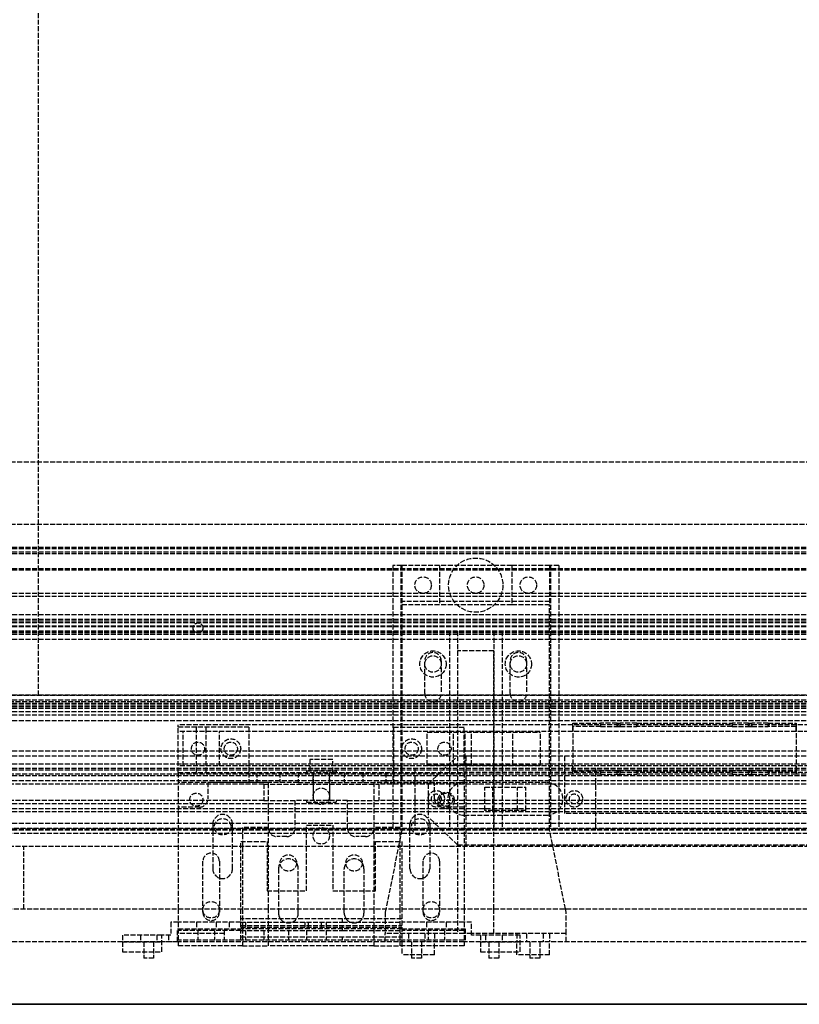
# Model space of a CAD drawing. Header units: millimetres. Extents: x 0 to 3534, y 0 to 599.
# Tile 10 of 19: x 1190 to 1427, y 0 to 300. Entities that reach past the tile are written whole.
import ezdxf

# ---------------------------------------------------------------- set-up
doc = ezdxf.new("R2010")
doc.units = ezdxf.units.MM
doc.header["$LTSCALE"] = 10
doc.linetypes.add('ALLCAD_Strich', pattern=[0.2, 0.15, -0.05])
doc.layers.add('BESCH_KONT_sich_schn_ansi_2d', color=40, linetype='Continuous')
doc.layers.add('BESCH_KONT_sich_schn_grun_2d', color=10, linetype='Continuous')

msp = doc.modelspace()

# ---------------------------------------------------------------- linework, layer by layer
at = {"layer": 'BESCH_KONT_sich_schn_ansi_2d', "linetype": 'ALLCAD_Strich'}
for p, q in [((0, 0, 2102), (3534, 0, 2102)), ((0, 0, 2202), (3534, 0, 2202)), ((0, 0, 2121), (3534, 0, 2121)), ((3515, 0, 2098.5), (19, 0, 2098.5)), ((1257.5, 0, 2096), (19, 0, 2096)), ((3515, 0), (19, 0)), ((3515, 0, 2045.5), (19, 0, 2045.5)), ((3515, 0, 2036.5), (19, 0, 2036.5)), ((3515, 0, 2037.5), (19, 0, 2037.5)), ((3515, 0, 2040), (19, 0, 2040)), ((3515, 0, 2122), (19, 0, 2122)), ((3515, 0, 2122.5), (19, 0, 2122.5)), ((3515, 0, 2121.55), (19, 0, 2121.55)), ((3515, 0, 2101.5), (19, 0, 2101.5)), ((3515, 0, 2100), (19, 0, 2100)), ((1314, 0, 2097.5), (19, 0, 2097.5)), ((3515, 0, 2079), (19, 0, 2079)), ((1238, 0, 2078), (19, 0, 2078)), ((3515, 0, 2046.5), (19, 0, 2046.5)), ((3515, 0, 2043), (19, 0, 2043)), ((3515, 0, 2044), (19, 0, 2044)), ((3515, 0, 46), (19, 0, 46)), ((3515, 0, 53.59), (19, 0, 53.59)), ((3515, 0, 60), (19, 0, 60)), ((3515, 0, 59), (19, 0, 59)), ((3412.5, 0, 41.5), (19, 0, 41.5)), ((3515, 0, 39.5), (19, 0, 39.5)), ((3515, 0, 58.5), (19, 0, 58.5)), ((3515, 0, 48), (19, 0, 48)), ((3515, 0, 45), (19, 0, 45)), ((3515, 0, 54), (19, 0, 54)), ((3515, 0, 50), (19, 0, 50)), ((3515, 0, 53.5), (19, 0, 53.5)), ((3515, 0, 54.5), (19, 0, 54.5)), ((3515, 0, 62), (19, 0, 62)), ((19, 0, 73), (3515, 0, 73)), ((19, 0, 79), (3515, 0, 79)), ((19, 0, 2087), (3515, 0, 2087)), ((1301, 0, 29), (126.5, 0, 29)), ((1301, 0, 31), (1066, 0, 31)), ((1221, 0, 2081), (1151, 0, 2081)), ((1195.5, 0, 79), (1176.5, 0, 79)), ((1181, 0, 32), (2353, 0, 32)), ((1181, 0, 2080), (2353, 0, 2080)), ((1190, 0, 73.5), (1190, 0, 2086.5)), ((1190, 0, 73.5), (2344, 0, 73.5)), ((2344, 0, 2086.5), (1190, 0, 2086.5)), ((1191, 0, 32), (1191, 0, 2080)), ((1195.5, 0, 79), (1195.5, 0, 2081)), ((1221, 0, 2082), (1233, 0, 2082)), ((1221, 0, 2080), (1221, 0, 2082)), ((1221, 0, 2031), (1237.75, 0, 2031)), ((1221, 0, 2080), (1221, 0, 2031)), ((1233, 0, 2081), (1221, 0, 2081)), ((1233, 0, 2080), (1233, 0, 2082)), ((1238, 0, 2081), (1233, 0, 2081)), ((1237.75, 0, 2052.25), (1235, 0, 2052.25)), ((1235, 0, 2052.25), (1235, 0, 2059.75)), ((1235, 0, 2059.75), (1237.75, 0, 2059.75)), ((1235.75, 0, 2031), (1235.75, 0, 2052.25)), ((1235.75, 0, 2059.75), (1235.75, 0, 2080)), ((1237.75, 0, 2031), (1325.25, 0, 2031)), ((1237.75, 0, 2059.75), (1258.5, 0, 2059.75)), ((1258.5, 0, 2052.25), (1237.75, 0, 2052.25)), ((1237.75, 0, 2031), (1237.75, 0, 2052.25)), ((1237.75, 0, 2059.75), (1237.75, 0, 2080)), ((1238, 0, 2080), (1238, 0, 2092)), ((1238, 0, 2092), (1257.5, 0, 2092)), ((1257.5, 0, 2095), (1238, 0, 2095)), ((1238, 0, 2095), (1238, 0, 2092)), ((1546, 0, 2076), (1238, 0, 2076)), ((1358, 0, 2055), (1238, 0, 2055)), ((1252, 0, 2057.25), (1238, 0, 2057.25)), ((1238, 0, 2048.25), (1252, 0, 2048.25)), ((1238, 0, 2028), (1238, 0, 2080)), ((1257, 0, 2089), (1238, 0, 2089)), ((1325, 0, 2028), (1238, 0, 2028)), ((1259.5, 0, 2081), (1238, 0, 2081)), ((1259.5, 0, 2078), (1238, 0, 2078)), ((1250.5, 0, 2073.75), (1239.5, 0, 2073.75)), ((1239.5, 0, 2073.75), (1239.5, 0, 2058.25)), ((1239.5, 0, 2058.25), (1250.5, 0, 2058.25)), ((1241.5, 0, 2095), (1241.5, 0, 2092)), ((1242, 0, 2078), (1242, 0, 2076)), ((1242, 0, 2076), (1242, 0, 2078)), ((1242.5, 0, 79), (1242.5, 0, 60)), ((1243.5, 0, 2068), (1243.5, 0, 2074)), ((1243.5, 0, 2038), (1243.5, 0, 2044)), ((1244.5, 0, 2089), (1244.5, 0, 2092)), ((1245.5, 0, 2089), (1245.5, 0, 2092)), ((1245.5, 0, 2090), (1250.5, 0, 2090)), ((1245.5, 0, 2095), (1245.5, 0, 2092)), ((1245.5, 0, 79), (1245.5, 0, 60)), ((1246, 0, 2078), (1246, 0, 2076)), ((1246, 0, 2076), (1246, 0, 2078)), ((1247, 0, 2089), (1247, 0, 2092)), ((1248.5, 0, 2092), (1248.5, 0, 2095)), ((1249, 0, 2089), (1249, 0, 2092)), ((1249.5, 0, 2074), (1249.5, 0, 2068)), ((1249.5, 0, 2044), (1249.5, 0, 2038)), ((1250.5, 0, 2089), (1250.5, 0, 2092)), ((1250.5, 0, 2058.25), (1250.5, 0, 2073.75)), ((1251, 0, 2078), (1251, 0, 2076)), ((1252, 0, 2046), (1252, 0, 2059.5)), ((1258.5, 0, 2046), (1252, 0, 2046)), ((1252, 0, 2059.5), (1264, 0, 2059.5)), ((1252, 0, 2078), (1252, 0, 2081)), ((1254, 0, 2089), (1254, 0, 2092)), ((1254.5, 0, 2092), (1254.5, 0, 2095)), ((1256, 0, 2078), (1256, 0, 2081)), ((1257, 0, 2091), (1306, 0, 2091)), ((1257, 0, 2080), (1257, 0, 2092)), ((1288, 0, 2072), (1257, 0, 2072)), ((1257, 0, 2072), (1257, 0, 2080)), ((1265, 0, 2089), (1257, 0, 2089)), ((1257, 0, 2088), (1306, 0, 2088)), ((1257.5, 0, 2092), (1265, 0, 2092)), ((1257.5, 0, 2095), (1257.5, 0, 2096.5)), ((1257.5, 0, 2096.5), (1265.5, 0, 2096.5)), ((1257.5, 0, 2092), (1257.5, 0, 2093.5)), ((1257.5, 0, 2093.5), (1265.5, 0, 2093.5)), ((1257.5, 0, 2095), (1265.5, 0, 2095)), ((1265.5, 0, 2096), (1257.5, 0, 2096)), ((1258.5, 0, 2040), (1258.5, 0, 2046)), ((1271.5, 0, 2046), (1258.5, 0, 2040)), ((1258.5, 0, 2059.75), (1258.5, 0, 2065.75)), ((1258.5, 0, 2065.75), (1276.5, 0, 2065.75)), ((1276.5, 0, 2046.25), (1258.5, 0, 2046.25)), ((1258.5, 0, 2046.25), (1258.5, 0, 2052.25)), ((1303.5, 0, 2078), (1259.5, 0, 2078)), ((1261.89, 0, 2081), (1259.5, 0, 2081)), ((1259.5, 0, 2081), (1259.5, 0, 2078)), ((1268.89, 0, 2049.5), (1261.89, 0, 2081)), ((1301.11, 0, 2081), (1261.89, 0, 2081)), ((1264, 0, 2059.5), (1277, 0, 2065.5)), ((1265, 0, 2092), (1265, 0, 2091)), ((1265, 0, 2092), (1265.5, 0, 2092)), ((1277, 0, 2089), (1265, 0, 2089)), ((1265, 0, 2089), (1265, 0, 2088)), ((1265.5, 0, 2092), (1297.5, 0, 2092)), ((1297.5, 0, 2095), (1265.5, 0, 2095)), ((1265.5, 0, 2095), (1265.5, 0, 2096.5)), ((1265.5, 0, 2093.5), (1265.5, 0, 2092)), ((1279, 0, 2096), (1265.5, 0, 2096)), ((1265.5, 0, 2089), (1265.5, 0, 2092)), ((1268, 0, 2089), (1268, 0, 2092)), ((1268.5, 0, 2092), (1268.5, 0, 2095)), ((1268.89, 0, 2049.5), (1294.11, 0, 2049.5)), ((1269, 0, 2089), (1269, 0, 2092)), ((1271, 0, 2089), (1271, 0, 2092)), ((1283, 0, 2046), (1271.5, 0, 2046)), ((1273.5, 0, 2089), (1273.5, 0, 2092)), ((1274, 0, 2089), (1274, 0, 2092)), ((1274.5, 0, 2078.5), (1288.5, 0, 2078.5)), ((1274.5, 0, 2092), (1274.5, 0, 2078.5)), ((1274.5, 0, 2092), (1274.5, 0, 2095)), ((1276.5, 0, 2065.75), (1276.5, 0, 2059.75)), ((1276.5, 0, 2059.75), (1283, 0, 2059.75)), ((1283, 0, 2052.25), (1276.5, 0, 2052.25)), ((1276.5, 0, 2052.25), (1276.5, 0, 2046.25)), ((1277, 0, 2091), (1277, 0, 2092)), ((1277, 0, 2065.5), (1277, 0, 2059.5)), ((1277, 0, 2059.5), (1283, 0, 2059.5)), ((1285, 0, 2089), (1277, 0, 2089)), ((1277, 0, 2088), (1277, 0, 2089)), ((1278, 0, 2095), (1278, 0, 2092)), ((1279, 0, 2097), (1284, 0, 2097)), ((1279, 0, 2095), (1279, 0, 2097)), ((1279, 0, 2095), (1279, 0, 2092)), ((1284, 0, 2096), (1279, 0, 2096)), ((1283, 0, 2059.5), (1283, 0, 2046)), ((1283, 0, 2059.75), (1283, 0, 2059.5)), ((1284, 0, 2095), (1284, 0, 2097)), ((1297.5, 0, 2096), (1284, 0, 2096)), ((1284, 0, 2095), (1284, 0, 2092)), ((1285, 0, 2092), (1285, 0, 2091)), ((1298, 0, 2089), (1285, 0, 2089)), ((1285, 0, 2089), (1285, 0, 2088)), ((1285, 0, 2092), (1285, 0, 2095)), ((1306, 0, 2036), (1288, 0, 2036)), ((1288, 0, 2036), (1288, 0, 2072)), ((1288.5, 0, 2092), (1288.5, 0, 2078.5)), ((1288.5, 0, 2092), (1288.5, 0, 2095)), ((1289, 0, 2089), (1289, 0, 2092)), ((1289.5, 0, 2089), (1289.5, 0, 2092)), ((1292, 0, 2089), (1292, 0, 2092)), ((1294, 0, 2089), (1294, 0, 2092)), ((1294.11, 0, 2049.5), (1301.11, 0, 2081)), ((1294.5, 0, 2092), (1294.5, 0, 2095)), ((1295, 0, 2089), (1295, 0, 2092)), ((1297.5, 0, 2092), (1298, 0, 2092)), ((1297.5, 0, 2095), (1297.5, 0, 2096.5)), ((1297.5, 0, 2096.5), (1305.5, 0, 2096.5)), ((1297.5, 0, 2092), (1297.5, 0, 2093.5)), ((1297.5, 0, 2093.5), (1305.5, 0, 2093.5)), ((1297.5, 0, 2089), (1297.5, 0, 2092)), ((1297.5, 0, 2095), (1305.5, 0, 2095)), ((1305.5, 0, 2096), (1297.5, 0, 2096)), ((1298, 0, 2091), (1298, 0, 2092)), ((1298, 0, 2092), (1305.5, 0, 2092)), ((1306, 0, 2089), (1298, 0, 2089)), ((1298, 0, 2088), (1298, 0, 2089)), ((1301, 0, 21.5), (1356, 0, 21.5)), ((1301, 0, 21.5), (1301, 0, 32)), ((1323, 0, 24), (1301, 0, 24)), ((1356, 0, 85.5), (1301, 0, 85.5)), ((1301, 0, 32), (1301, 0, 85.5)), ((1356, 0, 31), (1301, 0, 31)), ((1356, 0, 29), (1301, 0, 29)), ((1301.11, 0, 2081), (1303.5, 0, 2081)), ((1303.25, 0, 26.5), (1320.5, 0, 26.5)), ((1303.25, 0, 26.5), (1303.25, 0, 21.5)), ((1303.5, 0, 2078), (1325, 0, 2078)), ((1303.5, 0, 2081), (1325, 0, 2081)), ((1303.5, 0, 2081), (1303.5, 0, 2078)), ((1305.5, 0, 2092), (1325, 0, 2092)), ((1305.5, 0, 2095), (1305.5, 0, 2096.5)), ((1325, 0, 2095), (1305.5, 0, 2095)), ((1305.5, 0, 2093.5), (1305.5, 0, 2092)), ((1314, 0, 2096), (1305.5, 0, 2096)), ((1305.75, 0, 21.5), (1305.75, 0, 24)), ((1306, 0, 2092), (1306, 0, 2080)), ((1306, 0, 32), (1306, 0, 29.5)), ((1316, 0, 29.5), (1306, 0, 29.5)), ((1325, 0, 2089), (1306, 0, 2089)), ((1306, 0, 2080), (1306, 0, 2036)), ((1306, 0, 21.5), (1306, 0, 24)), ((1306, 0, 36), (1306, 0, 45.5)), ((1306, 0, 45.5), (1316, 0, 45.5)), ((1316, 0, 36), (1306, 0, 36)), ((1306, 0, 36), (1306, 0, 32)), ((1306, 0, 29.5), (1306, 0, 26.5)), ((1317.5, 0, 42.5), (1306, 0, 42.5)), ((1307, 0, 2081), (1307, 0, 2078)), ((1308.5, 0, 2092), (1308.5, 0, 2095)), ((1309, 0, 2089), (1309, 0, 2092)), ((1310, 0, 26.5), (1310, 0, 24)), ((1310, 0, 22.5), (1315, 0, 22.5)), ((1310, 0, 26.5), (1310, 0, 22.5)), ((1365, 0, 2037.5), (1310, 0, 2037.5)), ((1310, 0, 2039.5), (1310, 0, 2037.5)), ((1310, 0, 2039.5), (1365, 0, 2039.5)), ((1311, 0, 2081), (1311, 0, 2078)), ((1319.5, 0, 27.5), (1311.5, 0, 27.5)), ((1311.5, 0, 26.5), (1311.5, 0, 27.5)), ((1312, 0, 2078), (1312, 0, 2076)), ((1312.5, 0, 2089), (1312.5, 0, 2092)), ((1317.5, 0, 2090), (1312.5, 0, 2090)), ((1313, 0, 21.5), (1313, 0, 24)), ((1313, 0, 24), (1313, 0, 21.5)), ((1313, 0, 26.5), (1313, 0, 24)), ((1313.5, 0, 2068), (1313.5, 0, 2074)), ((1313.5, 0, 2038), (1313.5, 0, 2044)), ((1313.75, 0, 2063), (1321.75, 0, 2067.5)), ((1313.75, 0, 2059.5), (1313.75, 0, 2063)), ((1325.25, 0, 2050), (1313.75, 0, 2059.5)), ((1314, 0, 2096), (1323, 0, 2096)), ((1314, 0, 2097.5), (1314, 0, 2096)), ((1323, 0, 2097.5), (1314, 0, 2097.5)), ((1314, 0, 2089), (1314, 0, 2092)), ((1314, 0, 2034.5), (1319, 0, 2034.5)), ((1314, 0, 2037.5), (1314, 0, 2034.5)), ((1314.5, 0, 2092), (1314.5, 0, 2095)), ((1315, 0, 26.5), (1315, 0, 24)), ((1315, 0, 26.5), (1315, 0, 22.5)), ((1315, 0, 2036.49), (1315.01, 0, 2036.49)), ((1315, 0, 2036.5), (1315.01, 0, 2036.5)), ((1315, 0, 2036.5), (1315, 0, 2036.5)), ((1315, 0, 2036.5), (1315.01, 0, 2036.5)), ((1315, 0, 2036.5), (1315, 0, 2036.49)), ((1315, 0, 2036.49), (1315.01, 0, 2036.49)), ((1315, 0, 2036.49), (1315, 0, 2036.49)), ((1315, 0, 2036.49), (1315.01, 0, 2036.49)), ((1315, 0, 2036.49), (1315.01, 0, 2036.49)), ((1315, 0, 2036.49), (1315.01, 0, 2036.49)), ((1315, 0, 2036.49), (1315.01, 0, 2036.49)), ((1315, 0, 2036.5), (1315.01, 0, 2036.5)), ((1315, 0, 2036.5), (1315.01, 0, 2036.5)), ((1315, 0, 2036.5), (1315.01, 0, 2036.5)), ((1315, 0, 2036.5), (1315.01, 0, 2036.5)), ((1315, 0, 2036.49), (1315.01, 0, 2036.49)), ((1315, 0, 2036.49), (1315.01, 0, 2036.49)), ((1315, 0, 2036.49), (1315, 0, 2034.5)), ((1315.01, 0, 2036.5), (1315.01, 0, 2036.5)), ((1315.01, 0, 2036.5), (1315.01, 0, 2036.49)), ((1315.01, 0, 2036.49), (1315.01, 0, 2036.49)), ((1316, 0, 29.5), (1316, 0, 32)), ((1316, 0, 2089), (1316, 0, 2092)), ((1316, 0, 45.5), (1316, 0, 36)), ((1317, 0, 2078), (1317, 0, 2076)), ((1317, 0, 2096), (1317, 0, 2097.5)), ((1317, 0, 2076), (1317, 0, 2078)), ((1317.5, 0, 2089), (1317.5, 0, 2092)), ((1317.5, 0, 2092), (1317.5, 0, 2095)), ((1317.5, 0, 33.5), (1317.5, 0, 42.5)), ((1339.5, 0, 33.5), (1317.5, 0, 33.5)), ((1318, 0, 21.5), (1318, 0, 24)), ((1318, 0, 24), (1318, 0, 21.5)), ((1318, 0, 26.5), (1318, 0, 24)), ((1318, 0, 2036.5), (1318, 0, 2034.5)), ((1318.5, 0, 2089), (1318.5, 0, 2092)), ((1319, 0, 2037.5), (1319, 0, 2034.5)), ((1319.5, 0, 2074), (1319.5, 0, 2068)), ((1319.5, 0, 2044), (1319.5, 0, 2038)), ((1319.5, 0, 26.5), (1319.5, 0, 27.5)), ((1320, 0, 2034.5), (1325, 0, 2034.5)), ((1320, 0, 2037.5), (1320, 0, 2034.5)), ((1336.75, 0, 42), (1320.25, 0, 42)), ((1336.75, 0, 35), (1320.25, 0, 35)), ((1320.25, 0, 35), (1320.25, 0, 42)), ((1336.5, 0, 26.5), (1320.5, 0, 26.5)), ((1336.5, 0, 27), (1320.5, 0, 27)), ((1320.5, 0, 27), (1320.5, 0, 26.5)), ((1321, 0, 2078), (1321, 0, 2076)), ((1321, 0, 2076), (1321, 0, 2078)), ((1321.5, 0, 2092), (1321.5, 0, 2095)), ((1321.75, 0, 2067.5), (1348.25, 0, 2067.5)), ((1322, 0, 2096), (1322, 0, 2097.5)), ((1323, 0, 2096), (1325.5, 0, 2096)), ((1323, 0, 2097.5), (1606, 0, 2097.5)), ((1323, 0, 2096), (1323, 0, 2097.5)), ((1323, 0, 24), (1333.99, 0, 24)), ((1323, 0, 24), (1323, 0, 24.5)), ((1323, 0, 24.5), (1334, 0, 24.5)), ((1325, 0, 2080), (1325, 0, 2092)), ((1325, 0, 2095), (1325, 0, 2092)), ((1330, 0, 2081), (1325, 0, 2081)), ((1467.5, 0, 2078), (1325, 0, 2078)), ((1325, 0, 2028), (1325, 0, 2080)), ((1350, 0, 2034.5), (1325, 0, 2034.5)), ((1327.25, 0, 2050), (1325.25, 0, 2050)), ((1325.25, 0, 2031), (1342, 0, 2031)), ((1325.25, 0, 2031), (1325.25, 0, 2080)), ((1325.5, 0, 2096), (1325.5, 0, 2083.5)), ((1608, 0, 2083.5), (1325.5, 0, 2083.5)), ((1606, 0, 2096), (1325.5, 0, 2096)), ((1326, 0, 26.5), (1326, 0, 24)), ((1331, 0, 22.5), (1326, 0, 22.5)), ((1326, 0, 42), (1326, 0, 33.5)), ((1326, 0, 26.5), (1326, 0, 22.5)), ((1339.75, 0, 2058), (1327.25, 0, 2058)), ((1327.25, 0, 2031), (1327.25, 0, 2080)), ((1330, 0, 2082), (1342, 0, 2082)), ((1330, 0, 2080), (1330, 0, 2082)), ((1342, 0, 2081), (1330, 0, 2081)), ((1331, 0, 26.5), (1331, 0, 24)), ((1331, 0, 42), (1331, 0, 33.5)), ((1331, 0, 26.5), (1331, 0, 22.5)), ((1331.25, 0, 2026), (1333.75, 0, 2026)), ((1331.25, 0, 2034.5), (1331.25, 0, 2026)), ((1333.75, 0, 2029.5), (1341.25, 0, 2029.5)), ((1333.75, 0, 2026), (1333.75, 0, 2029.5)), ((1334, 0, 24.01), (1333.99, 0, 24.01)), ((1334, 0, 24), (1333.99, 0, 24)), ((1334, 0, 24), (1333.99, 0, 24)), ((1333.99, 0, 24), (1333.99, 0, 24)), ((1334, 0, 24), (1333.99, 0, 24)), ((1334, 0, 24.01), (1333.99, 0, 24.01)), ((1333.99, 0, 24), (1333.99, 0, 24.01)), ((1334, 0, 24.01), (1333.99, 0, 24.01)), ((1333.99, 0, 24.01), (1333.99, 0, 24.01)), ((1334, 0, 24.01), (1333.99, 0, 24.01)), ((1334, 0, 24.01), (1333.99, 0, 24.01)), ((1334, 0, 24.01), (1333.99, 0, 24.01)), ((1334, 0, 24), (1333.99, 0, 24)), ((1334, 0, 24), (1333.99, 0, 24)), ((1334, 0, 24), (1333.99, 0, 24)), ((1334, 0, 24), (1333.99, 0, 24)), ((1334, 0, 24.01), (1333.99, 0, 24.01)), ((1334, 0, 24.01), (1333.99, 0, 24.01)), ((1356, 0, 24), (1334, 0, 24)), ((1334, 0, 24), (1334, 0, 24.5)), ((1334, 0, 24), (1334, 0, 24.01)), ((1336.5, 0, 26.5), (1353.75, 0, 26.5)), ((1336.5, 0, 26.5), (1336.5, 0, 27)), ((1336.75, 0, 35), (1336.75, 0, 42)), ((1345.5, 0, 27.5), (1337.5, 0, 27.5)), ((1337.5, 0, 26.5), (1337.5, 0, 27.5)), ((1339, 0, 24), (1339, 0, 21.5)), ((1339, 0, 26.5), (1339, 0, 24)), ((1339, 0, 21.5), (1339, 0, 24)), ((1339.5, 0, 42.5), (1339.5, 0, 33.5)), ((1351, 0, 42.5), (1339.5, 0, 42.5)), ((1339.75, 0, 2050), (1339.75, 0, 2058)), ((1348.25, 0, 2050), (1339.75, 0, 2050)), ((1351, 0, 29.5), (1341, 0, 29.5)), ((1341, 0, 29.5), (1341, 0, 32)), ((1341, 0, 36), (1341, 0, 45.5)), ((1341, 0, 45.5), (1351, 0, 45.5)), ((1351, 0, 36), (1341, 0, 36)), ((1341.25, 0, 2029.5), (1341.25, 0, 2026)), ((1341.25, 0, 2026), (1343.75, 0, 2026)), ((1342, 0, 2080), (1342, 0, 2082)), ((1471, 0, 2081), (1342, 0, 2081)), ((1342, 0, 2031), (1342, 0, 2080)), ((1342, 0, 26.5), (1342, 0, 24)), ((1342, 0, 22.5), (1347, 0, 22.5)), ((1342, 0, 26.5), (1342, 0, 22.5)), ((1343.75, 0, 2026), (1343.75, 0, 2034.5)), ((1344, 0, 24), (1344, 0, 21.5)), ((1344, 0, 26.5), (1344, 0, 24)), ((1344, 0, 21.5), (1344, 0, 24)), ((1345.5, 0, 26.5), (1345.5, 0, 27.5)), ((1347, 0, 26.5), (1347, 0, 24)), ((1347, 0, 26.5), (1347, 0, 22.5)), ((1348.25, 0, 2067.5), (1348.25, 0, 2050)), ((1350, 0, 2034.5), (1355, 0, 2034.5)), ((1350, 0, 2037.5), (1350, 0, 2034.5)), ((1351, 0, 29.5), (1351, 0, 32)), ((1351, 0, 21.5), (1351, 0, 24)), ((1351, 0, 45.5), (1351, 0, 36)), ((1351, 0, 26.5), (1351, 0, 29.5)), ((1351, 0, 32), (1351, 0, 36)), ((1351.25, 0, 24), (1351.25, 0, 21.5)), ((1353.75, 0, 21.5), (1353.75, 0, 26.5)), ((1355, 0, 2037.5), (1355, 0, 2034.5)), ((1795.5, 0, 2092.5), (1355.5, 0, 2092.5)), ((1355.5, 0, 2092.5), (1355.5, 0, 2087.5)), ((1795.5, 0, 2087.5), (1355.5, 0, 2087.5)), ((1356, 0, 21.5), (1356, 0, 32)), ((2178, 0, 31), (1356, 0, 31)), ((2178, 0, 29), (1356, 0, 29)), ((1356, 0, 32), (1356, 0, 85.5)), ((1361, 0, 2034.5), (1356, 0, 2034.5)), ((1356, 0, 2034.5), (1356, 0, 2037.5)), ((1357, 0, 2034.5), (1357, 0, 2036.5)), ((1426, 0, 2056), (1358, 0, 2056)), ((1366.5, 0, 2061.5), (1358, 0, 2061.5)), ((1358, 0, 2056), (1426, 0, 2056)), ((1358, 0, 2061.5), (1358, 0, 2055)), ((1358, 0, 2055), (1426, 0, 2055)), ((1360, 0, 2034.5), (1360, 0, 2036.5)), ((1361, 0, 2034.5), (1361, 0, 2037.5)), ((1365, 0, 2039.5), (1365, 0, 2037.5)), ((1371.5, 0, 2066.5), (1372.5, 0, 2066.5)), ((1406.5, 0, 2061.5), (1377.5, 0, 2061.5)), ((1411.5, 0, 2066.5), (1412.5, 0, 2066.5)), ((1426, 0, 2061.5), (1417.5, 0, 2061.5)), ((1546, 0, 2055), (1426, 0, 2055)), ((1426, 0, 2061.5), (1426, 0, 2055))]:
    msp.add_line(p, q, dxfattribs=at)
at = {"layer": 'BESCH_KONT_sich_schn_ansi_2d', "linetype": 'ALLCAD_Strich', "extrusion": (0, 1, 0)}
for centre, radius in [((-1229, 2052), 2.5), ((-1229, 2036), 2.5), ((-1229, 2068), 2.5), ((-1229, 2036), 1.5), ((-1229, 2068), 1.5), ((-1245, 2070), 1.5), ((-1245, 2062), 1.5), ((-1246.5, 2038), 2.5), ((-1246.5, 2068), 2.5), ((-1255.5, 2067), 2), ((-1255.5, 2045), 2), ((-1279.5, 2045), 2), ((-1279.5, 2067), 2), ((-1281.5, 2060.5), 2.5), ((-1310.5, 53), 2.5), ((-1310.5, 65.5), 2.5), ((-1310.5, 78), 2.5), ((-1310.5, 78), 1.5), ((-1310.5, 53), 1.5), ((-1316.5, 2068), 2.5), ((-1316.5, 2038), 2.5), ((-1334, 2052), 2.5), ((-1334, 2036), 2.5), ((-1334, 2068), 2.5), ((-1334, 2036), 1.5), ((-1334, 2068), 1.5), ((-1346.5, 78), 2.5), ((-1346.5, 65.5), 2.5), ((-1346.5, 53), 2.5), ((-1346.5, 78), 1.5), ((-1346.5, 53), 1.5)]:
    msp.add_circle(centre, radius, dxfattribs=at)
at = {"layer": 'BESCH_KONT_sich_schn_ansi_2d', "linetype": 'ALLCAD_Strich', "extrusion": (0, -1, 0)}
for radius in [17.5, 4.5, 2.5]:
    msp.add_circle((1281.5, 2060.5), radius, dxfattribs=at)
at = {"layer": 'BESCH_KONT_sich_schn_ansi_2d', "linetype": 'ALLCAD_Strich', "extrusion": (0, 1, 0)}
for centre, start, end in [((-1246.5, 2068), 180, 0), ((-1246.5, 2074), 0, 180), ((-1246.5, 2044), 0, 180), ((-1246.5, 2038), 180, 0), ((-1316.5, 2068), 180, 360), ((-1316.5, 2074), 0, 180), ((-1316.5, 2044), 0, 180), ((-1316.5, 2038), 180, 0)]:
    msp.add_arc(centre, 3, start, end, dxfattribs=at)
at = {"layer": 'BESCH_KONT_sich_schn_ansi_2d', "linetype": 'ALLCAD_Strich', "extrusion": (0, -1, 0)}
for centre, start, end in [((1371.5, 2061.5), 90, 180), ((1372.5, 2061.5), 360, 90), ((1411.5, 2061.5), 90, 180), ((1412.5, 2061.5), 360, 90)]:
    msp.add_arc(centre, 5, start, end, dxfattribs=at)
at = {"layer": 'BESCH_KONT_sich_schn_grun_2d', "linetype": 'ALLCAD_Strich'}
for p, q in [((1195.5, 94), (1195.5, 578)), ((19, 165), (3515, 165)), ((19, 146), (3515, 146)), ((3515, 139), (19, 139)), ((3515, 138.5), (19, 138.5)), ((3515, 137.5), (19, 137.5)), ((3515, 137), (19, 137)), ((3515, 132.5), (19, 132.5)), ((3515, 132.09), (19, 132.09)), ((1306, 133.5), (1303.25, 133.5)), ((1303.25, 133.5), (1303.25, 53.5)), ((1305.75, 133.5), (1305.75, 53.5)), ((1306, 133.5), (1306, 121.5)), ((1317.5, 133.5), (1306, 133.5)), ((1317.5, 133.5), (1317.5, 121.5)), ((1339.5, 133.5), (1317.5, 133.5)), ((1339.5, 133.5), (1339.5, 121.5)), ((1351, 133.5), (1339.5, 133.5)), ((1353.75, 133.5), (1351, 133.5)), ((1351, 133.5), (1351, 121.5)), ((1351.25, 133.5), (1351.25, 53.5)), ((1353.75, 133.5), (1353.75, 53.5)), ((3515, 125), (19, 125)), ((3515, 124), (19, 124)), ((3515, 124), (19.02, 124)), ((1351, 122.5), (1306, 122.5)), ((1306, 121.5), (1306, 53)), ((1317.5, 121.5), (1306, 121.5)), ((1339.5, 121.5), (1317.5, 121.5)), ((1351, 121.5), (1339.5, 121.5)), ((1351, 53), (1351, 121.5)), ((3515, 118.5), (19, 118.5)), ((3515, 117), (19, 117)), ((3515, 116.5), (19, 116.5)), ((3515, 116), (19, 116)), ((3515, 115), (19, 115)), ((3515, 114.84), (19, 114.84)), ((3515, 113.5), (19, 113.5)), ((3515, 113.18), (19, 113.18)), ((3515, 113), (19, 113)), ((3515, 112.5), (19, 112.5)), ((3515, 111), (19, 111)), ((1320.5, 113.5), (1320.5, 53.5)), ((1323, 113.5), (1323, 53.5)), ((1334, 113.5), (1334, 53.5)), ((1336.5, 113.5), (1336.5, 53.5)), ((1323, 107.5), (1323, 21.5)), ((1334, 107.5), (1323, 107.5)), ((1334, 29), (1334, 107.5)), ((1313, 94.5), (1313, 104.5)), ((1318, 104.5), (1318, 94.5)), ((1339, 94.5), (1339, 104.5)), ((1344, 104.5), (1344, 94.5)), ((3515, 94), (19, 94)), ((19, 94), (3515, 94)), ((3515, 92.5), (19, 92.5)), ((1548, 92), (19, 92)), ((3515, 91.5), (19, 91.5)), ((3515, 91), (19, 91)), ((3515, 90.5), (19, 90.5)), ((3515, 90), (19, 90)), ((3515, 89), (19, 89)), ((3515, 88), (19, 88)), ((3515, 86.25), (19, 86.25)), ((1546, 85), (1238, 85)), ((1238, 84.25), (1238, 85)), ((1238, 70.5), (1238, 84.25)), ((1259.5, 84.25), (1238, 84.25)), ((1243.5, 83), (1243.5, 85)), ((1246.5, 83), (1246.5, 85)), ((1259.5, 84.25), (1259.5, 70.5)), ((1303.5, 84.25), (1303.5, 70.5)), ((1303.5, 84.25), (1325, 84.25)), ((1325, 70.5), (1325, 84.25)), ((1358, 85.5), (1366.5, 85.5)), ((1358, 84.5), (1358, 85.5)), ((1358, 84.5), (1358, 85)), ((1366.5, 84.5), (1358, 84.5)), ((1358, 83), (1358, 84.5)), ((1366.5, 84.5), (1358, 84.5)), ((1358, 84.5), (1358, 71)), ((1366.5, 85.5), (1366.5, 84.5)), ((1371.5, 85.5), (1366.5, 85.5)), ((1366.5, 84.5), (1366.5, 85)), ((1366.5, 84.5), (1371.5, 84.5)), ((1366.5, 84.5), (1371.5, 84.5)), ((1371.5, 84.5), (1371.5, 85.5)), ((1371.5, 85.5), (1372.5, 85.5)), ((1371.5, 85), (1371.5, 84.5)), ((1372.5, 84.5), (1371.5, 84.5)), ((1371.5, 84.5), (1372.5, 84.5)), ((1377.5, 85.5), (1372.5, 85.5)), ((1372.5, 84.5), (1372.5, 85.5)), ((1372.5, 85), (1372.5, 84.5)), ((1372.5, 84.5), (1377.5, 84.5)), ((1372.5, 84.5), (1377.5, 84.5)), ((1377.5, 85.5), (1377.5, 84.5)), ((1377.5, 85.5), (1406.5, 85.5)), ((1377.5, 84.5), (1377.5, 85)), ((1406.5, 84.5), (1377.5, 84.5)), ((1406.5, 84.5), (1377.5, 84.5)), ((1406.5, 85.5), (1406.5, 84.5)), ((1411.5, 85.5), (1406.5, 85.5)), ((1406.5, 84.5), (1406.5, 85)), ((1406.5, 84.5), (1411.5, 84.5)), ((1406.5, 84.5), (1411.5, 84.5)), ((1411.5, 84.5), (1411.5, 85.5)), ((1411.5, 85.5), (1412.5, 85.5)), ((1411.5, 85), (1411.5, 84.5)), ((1412.5, 84.5), (1411.5, 84.5)), ((1411.5, 84.5), (1412.5, 84.5)), ((1417.5, 85.5), (1412.5, 85.5)), ((1412.5, 84.5), (1412.5, 85.5)), ((1412.5, 85), (1412.5, 84.5)), ((1412.5, 84.5), (1417.5, 84.5)), ((1412.5, 84.5), (1417.5, 84.5)), ((1417.5, 85.5), (1417.5, 84.5)), ((1417.5, 85.5), (1426, 85.5)), ((1417.5, 84.5), (1417.5, 85)), ((1426, 84.5), (1417.5, 84.5)), ((1426, 84.5), (1417.5, 84.5)), ((1426, 85.5), (1426, 84.5)), ((1426, 85), (1426, 84.5)), ((1426, 83), (1426, 84.5)), ((1426, 84.5), (1426, 71)), ((1545.98, 83), (1238, 83)), ((1239.5, 72.5), (1239.5, 83)), ((1243.5, 72.5), (1243.5, 83)), ((1246.5, 72.5), (1246.5, 83)), ((1250.5, 72.5), (1250.5, 83)), ((1313.75, 82.75), (1321.75, 82.75)), ((1313.75, 72.75), (1313.75, 82.75)), ((1321.75, 82.75), (1348.25, 82.75)), ((1321.75, 72.75), (1321.75, 82.75)), ((1325.25, 72.75), (1325.25, 82.75)), ((1327.25, 72.75), (1327.25, 82.75)), ((1339.75, 72.75), (1339.75, 82.75)), ((1348.25, 72.75), (1348.25, 82.75)), ((3515, 77), (19, 77)), ((3515, 75.5), (19, 75.5)), ((1314, 67), (1323, 75.5)), ((1325.5, 75.5), (1325.5, 48.5)), ((1355.5, 75.5), (1355.5, 58)), ((3515, 73), (19, 73)), ((1546, 72.5), (1238, 72.5)), ((1243.5, 70.5), (1243.5, 72.5)), ((1246.5, 70.5), (1246.5, 72.5)), ((1285, 74.5), (1278, 74.5)), ((1278, 74.5), (1278, 70.5)), ((1285, 70.5), (1285, 74.5)), ((1313.75, 72.75), (1321.75, 72.75)), ((1321.75, 72.75), (1348.25, 72.75)), ((1358, 71), (1358, 72.5)), ((1426, 71), (1426, 72.5)), ((3515, 71.75), (19, 71.75)), ((3515, 71.25), (19, 71.25)), ((1358, 70), (19, 70)), ((3515, 69.5), (19, 69.5)), ((1238, 70.5), (1278, 70.5)), ((1238, 70.5), (1238, 29)), ((1259.5, 70.5), (1259.5, 67.5)), ((1261.89, 70.5), (1261.89, 67.5)), ((1268.89, 70.5), (1268.89, 67.5)), ((1274.5, 70.5), (1274.5, 67.5)), ((1277, 71), (1286, 71)), ((1277, 71), (1277, 70.5)), ((1278, 70.5), (1285, 70.5)), ((1279, 70.5), (1279, 62)), ((1279, 67.5), (1279, 70.5)), ((1284, 70.5), (1284, 62)), ((1284, 67.5), (1284, 70.5)), ((1285, 70.5), (1325, 70.5)), ((1286, 71), (1286, 70.5)), ((1288.5, 70.5), (1288.5, 67.5)), ((1294.11, 70.5), (1294.11, 67.5)), ((1301.11, 70.5), (1301.11, 67.5)), ((1303.5, 70.5), (1303.5, 67.5)), ((1310, 71.75), (1310, 53.25)), ((1546, 70.5), (1325, 70.5)), ((1325, 70.5), (1325, 29)), ((1358, 70.5), (1358, 71)), ((1358, 71), (1366.5, 71)), ((1358, 71), (1366.5, 71)), ((1358, 70), (1358, 71)), ((1366.5, 70), (1358, 70)), ((1365, 53.25), (1365, 71.75)), ((1366.5, 70.5), (1366.5, 71)), ((1371.5, 71), (1366.5, 71)), ((1366.5, 71), (1366.5, 70)), ((1371.5, 71), (1366.5, 71)), ((1366.5, 70), (1371.5, 70)), ((1371.5, 71), (1371.5, 70.5)), ((1372.5, 71), (1371.5, 71)), ((1371.5, 70), (1371.5, 71)), ((1371.5, 71), (1372.5, 71)), ((1371.5, 70), (1372.5, 70)), ((1372.5, 71), (1372.5, 70.5)), ((1377.5, 71), (1372.5, 71)), ((1377.5, 71), (1372.5, 71)), ((1372.5, 70), (1372.5, 71)), ((1372.5, 70), (1377.5, 70)), ((1377.5, 70.5), (1377.5, 71)), ((1377.5, 71), (1406.5, 71)), ((1377.5, 71), (1377.5, 70)), ((1377.5, 71), (1406.5, 71)), ((1406.5, 70), (1377.5, 70)), ((1406.5, 70.5), (1406.5, 71)), ((1411.5, 71), (1406.5, 71)), ((1406.5, 71), (1406.5, 70)), ((1411.5, 71), (1406.5, 71)), ((1406.5, 70), (1411.5, 70)), ((1411.5, 71), (1411.5, 70.5)), ((1412.5, 71), (1411.5, 71)), ((1411.5, 70), (1411.5, 71)), ((1411.5, 71), (1412.5, 71)), ((1411.5, 70), (1412.5, 70)), ((1412.5, 71), (1412.5, 70.5)), ((1417.5, 71), (1412.5, 71)), ((1417.5, 71), (1412.5, 71)), ((1412.5, 70), (1412.5, 71)), ((1412.5, 70), (1417.5, 70)), ((1417.5, 70.5), (1417.5, 71)), ((1417.5, 71), (1426, 71)), ((1417.5, 71), (1417.5, 70)), ((1417.5, 71), (1426, 71)), ((1426, 70), (1417.5, 70)), ((1426, 71), (1426, 70.5)), ((1426, 71), (1426, 70)), ((3515, 70), (1426, 70)), ((3515, 68), (19, 68)), ((1264, 67), (19, 67)), ((1274.5, 67.5), (1238, 67.5)), ((1247, 67.5), (1247, 62.5)), ((1265.5, 67.5), (1247, 67.5)), ((1264, 67), (1299, 67)), ((1264, 67), (1264, 62)), ((1265.5, 53.75), (1265.5, 67.5)), ((1274.5, 67.5), (1288.5, 67.5)), ((1279, 67), (1279, 62)), ((1284, 67), (1284, 62)), ((1288.5, 67.5), (1325, 67.5)), ((1297.5, 67.5), (1297.5, 53.75)), ((1316, 67.5), (1297.5, 67.5)), ((1299, 67), (1299, 62)), ((1485, 67), (1299, 67)), ((1314, 67), (1314, 57)), ((1316, 62.5), (1316, 67.5)), ((1350, 67.5), (1325, 67.5)), ((1331.25, 66), (1343.75, 66)), ((1331.25, 59), (1331.25, 66)), ((1333.75, 59), (1333.75, 66)), ((1341.25, 59), (1341.25, 66)), ((1343.75, 59), (1343.75, 66)), ((1264, 62), (19, 62)), ((3515, 61), (19, 61)), ((1244.5, 60), (1238, 60)), ((1264, 62), (1273.5, 62)), ((1273.5, 62), (1273.5, 53.5)), ((1289.5, 62), (1273.5, 62)), ((1277, 62), (1277, 61.5)), ((1277, 61.5), (1286, 61.5)), ((1286, 62), (1286, 61.5)), ((1289.5, 53.5), (1289.5, 62)), ((1289.5, 62), (1299, 62)), ((1485, 62), (1299, 62)), ((1315, 62.51), (1315.01, 62.51)), ((1315, 62.51), (1315.01, 62.51)), ((1315, 62.5), (1315, 62.51)), ((1315, 62.51), (1315.01, 62.51)), ((1315, 62.51), (1315.01, 62.51)), ((1315, 62.51), (1315.01, 62.51)), ((1315, 62.51), (1315.01, 62.51)), ((1315, 62.51), (1315, 62.51)), ((1315, 62.51), (1315, 62.51)), ((1315, 62.51), (1315.01, 62.51)), ((1315, 62.5), (1315, 62.49)), ((1315, 62.5), (1315.01, 62.5)), ((1315, 62.5), (1315.01, 62.5)), ((1315, 62.5), (1315.01, 62.5)), ((1315, 62.5), (1315.01, 62.5)), ((1315, 62.5), (1315, 62.5)), ((1315, 62.5), (1315.01, 62.5)), ((1315, 62.5), (1315, 62.5)), ((1315, 62.5), (1315.01, 62.5)), ((1315, 62.5), (1315, 62.5)), ((1315, 62.5), (1315.01, 62.5)), ((1315, 62.5), (1315.01, 62.5)), ((1315, 62.5), (1315.01, 62.5)), ((1315, 62.49), (1315.01, 62.49)), ((1315, 62.49), (1315.01, 62.49)), ((1315, 62.49), (1315, 62.49)), ((1315, 62.49), (1315.01, 62.49)), ((1315, 62.49), (1315.01, 62.49)), ((1315, 62.49), (1315.01, 62.49)), ((1315, 62.49), (1315.01, 62.49)), ((1315, 62.49), (1315.01, 62.49)), ((1315, 62.49), (1315, 62.49)), ((1315.01, 62.5), (1315.01, 62.51)), ((1315.01, 62.51), (1315.01, 62.51)), ((1315.01, 62.51), (1315.01, 62.51)), ((1315.01, 62.5), (1315.01, 62.49)), ((1315.01, 62.5), (1315.01, 62.5)), ((1315.01, 62.5), (1315.01, 62.5)), ((1315.01, 62.5), (1315.01, 62.5)), ((1315.01, 62.49), (1315.01, 62.49)), ((1315.01, 62.49), (1315.01, 62.49)), ((1325, 60), (1318.5, 60)), ((3515, 59.5), (19, 59.5)), ((2407, 58.5), (1127, 58.5)), ((1323, 48.5), (1314, 57)), ((1325, 57.5), (1350, 57.5)), ((1343.75, 59), (1331.25, 59)), ((1795.5, 58), (1355.5, 58)), ((3515, 55), (19, 55)), ((1248.5, 54.75), (1248.5, 41.25)), ((1254.5, 41.25), (1254.5, 54.75)), ((1277, 34.5), (1277, 54.5)), ((1277, 54.5), (1285, 54.5)), ((1285, 54.5), (1285, 34.5)), ((1308.5, 41.25), (1308.5, 54.75)), ((1314.5, 54.75), (1314.5, 41.25)), ((3515, 53.25), (19, 53.25)), ((3515, 53), (19, 53)), ((2399.5, 52), (1134.5, 52)), ((2397.5, 53.5), (1136.5, 53.5)), ((1257.5, 53.75), (1257.5, 29)), ((1265.5, 53.75), (1257.5, 53.75)), ((1265.5, 29), (1265.5, 53.75)), ((1271, 51), (1268, 51)), ((1295, 51), (1292, 51)), ((1297.5, 53.75), (1297.5, 29)), ((1305.5, 53.75), (1297.5, 53.75)), ((1306, 53), (1301, 28)), ((1305.5, 29), (1305.5, 53.75)), ((1355.8, 29), (1351, 53)), ((3534, 48), (0, 48)), ((1191, 29), (1191, 48)), ((1257, 19.5), (1257, 49.5)), ((1257, 49.5), (1265, 49.5)), ((1265, 49.5), (1265, 34.5)), ((1298, 49.5), (1306, 49.5)), ((1298, 34.5), (1298, 49.5)), ((1306, 49.5), (1306, 19.5)), ((1323, 48.5), (1606, 48.5)), ((1245.5, 28), (1245.5, 43.5)), ((1250.5, 43.5), (1250.5, 28)), ((1312.5, 28), (1312.5, 43.5)), ((1317.5, 43.5), (1317.5, 28)), ((1268.5, 41.25), (1268.5, 29)), ((1274.5, 29), (1274.5, 41.25)), ((1288.5, 29), (1288.5, 41.25)), ((1294.5, 41.25), (1294.5, 29)), ((1265, 34.5), (1277, 34.5)), ((1285, 34.5), (1298, 34.5)), ((0, 29), (3534, 29)), ((1238, 29), (1238, 17.75)), ((1257.5, 29), (1257.5, 17.75)), ((1265.5, 17.75), (1265.5, 29)), ((1268.5, 29), (1268.5, 27.75)), ((1274.5, 27.75), (1274.5, 29)), ((1288.5, 27.75), (1288.5, 29)), ((1294.5, 29), (1294.5, 27.75)), ((1297.5, 29), (1297.5, 17.75)), ((1301, 28), (1301, 21.5)), ((1305.5, 17.75), (1305.5, 29)), ((1325, 29), (1325, 17.75)), ((1334, 21.5), (1334, 29)), ((1356, 28), (1355.8, 29)), ((1356, 21.5), (1356, 28)), ((1235.75, 25), (1235.75, 21)), ((1238, 25), (1235.75, 25)), ((1257, 25), (1238, 25)), ((1243.5, 25), (1243.5, 23)), ((1249.5, 25), (1249.5, 23)), ((1253.5, 25), (1253.5, 23)), ((1306, 26), (1257, 26)), ((1257, 25), (1288, 25)), ((1257, 24), (1306, 24)), ((1258.5, 25), (1258.5, 23)), ((1276.5, 25), (1276.5, 23)), ((1277.5, 25), (1277.5, 23)), ((1281.5, 25), (1281.5, 23)), ((1283, 25), (1283, 23)), ((1288, 25), (1288, 26)), ((1288, 25), (1306, 25)), ((1288, 23), (1288, 24)), ((1325, 25), (1306, 25)), ((1313.5, 25), (1313.5, 23)), ((1319.5, 25), (1319.5, 23)), ((1327.25, 25), (1325, 25)), ((1327.25, 21), (1327.25, 25)), ((1233, 21), (1221, 21)), ((1221, 21), (1221, 16)), ((1226.5, 21), (1226.5, 19)), ((1231.5, 21), (1231.5, 19)), ((1235.75, 21), (1233, 21)), ((1233, 16), (1233, 21)), ((1235, 21), (1235, 19)), ((1237.75, 23), (1238, 23)), ((1237.75, 19), (1237.75, 23)), ((1238, 23), (1257, 23)), ((1257, 22.5), (1238, 22.5)), ((1252, 21.5), (1238, 21.5)), ((1244, 22.5), (1244, 19.5)), ((1249, 22.5), (1249, 19.5)), ((1252, 22.5), (1252, 19.5)), ((1257, 23.5), (1306, 23.5)), ((1288, 23), (1257, 23)), ((1257, 22.5), (1288, 22.5)), ((1258.5, 22.5), (1258.5, 19.5)), ((1264, 22.5), (1264, 19.5)), ((1271.5, 22.5), (1271.5, 19.5)), ((1277, 22.5), (1277, 19.5)), ((1283, 22.5), (1283, 19.5)), ((1288, 22.5), (1288, 23.5)), ((1306, 23), (1288, 23)), ((1288, 22.5), (1306, 22.5)), ((1325, 21.5), (1301, 21.5)), ((1301, 19), (1301, 21.5)), ((1306, 23), (1325, 23)), ((1325, 22.5), (1306, 22.5)), ((1308, 21.5), (1308, 19)), ((1313, 21.5), (1313, 19)), ((1314, 22.5), (1314, 19.5)), ((1316, 21.5), (1316, 19)), ((1319, 22.5), (1319, 19.5)), ((1325, 23), (1325.25, 23)), ((1325.25, 21.5), (1325, 21.5)), ((1325.25, 23), (1325.25, 19)), ((1327.25, 21.5), (1325.25, 21.5)), ((1356, 21.5), (1327.25, 21.5)), ((1330, 21), (1327.25, 21)), ((1330, 21), (1330, 16)), ((1342, 21), (1330, 21)), ((1331.5, 21), (1331.5, 19)), ((1334, 21.52), (1333.99, 21.52)), ((1334, 21.52), (1333.99, 21.52)), ((1334, 21.52), (1333.99, 21.52)), ((1333.99, 21.52), (1333.99, 21.51)), ((1333.99, 21.52), (1333.99, 21.52)), ((1333.99, 21.52), (1333.99, 21.52)), ((1334, 21.52), (1333.99, 21.52)), ((1334, 21.52), (1333.99, 21.52)), ((1334, 21.52), (1333.99, 21.52)), ((1334, 21.52), (1333.99, 21.52)), ((1333.99, 21.5), (1333.99, 21.51)), ((1334, 21.51), (1333.99, 21.51)), ((1334, 21.51), (1333.99, 21.51)), ((1333.99, 21.51), (1334, 21.51)), ((1334, 21.51), (1333.99, 21.51)), ((1334, 21.51), (1333.99, 21.51)), ((1333.99, 21.51), (1333.99, 21.51)), ((1333.99, 21.51), (1333.99, 21.51)), ((1334, 21.51), (1333.99, 21.51)), ((1334, 21.51), (1333.99, 21.51)), ((1334, 21.51), (1333.99, 21.51)), ((1334, 21.51), (1333.99, 21.51)), ((1334, 21.5), (1333.99, 21.5)), ((1334, 21.5), (1333.99, 21.5)), ((1334, 21.5), (1333.99, 21.5)), ((1333.99, 21.5), (1333.99, 21.5)), ((1333.99, 21.5), (1333.99, 21.5)), ((1334, 21.5), (1333.99, 21.5)), ((1334, 21.5), (1333.99, 21.5)), ((1334, 21.5), (1333.99, 21.5)), ((1336.5, 21), (1336.5, 19)), ((1341, 21.5), (1341, 19)), ((1342, 16), (1342, 21)), ((1344, 21.5), (1344, 19)), ((1349, 21.5), (1349, 19)), ((1351, 21.5), (1351, 19)), ((1356, 19), (1356, 21.5)), ((1221, 19), (1181, 19)), ((1221, 19), (1233, 19)), ((1233, 19), (1221, 19)), ((1227.5, 19), (1227.5, 14)), ((1230.5, 19), (1230.5, 14)), ((1237.75, 19), (1233, 19)), ((1238, 19), (1233, 19)), ((1257, 19.5), (1238, 19.5)), ((1325, 19), (1238, 19)), ((1257, 20.5), (1306, 20.5)), ((1288, 19.5), (1257, 19.5)), ((1288, 19.5), (1288, 20.5)), ((1306, 19.5), (1288, 19.5)), ((1325, 19.5), (1306, 19.5)), ((1306, 19.5), (1306, 19)), ((1306, 19), (1306, 15)), ((1309, 19), (1309, 14)), ((1312, 19), (1312, 14)), ((1316, 15), (1316, 19)), ((1330, 19), (1325, 19)), ((1330, 19), (1325.25, 19)), ((1330, 19), (1342, 19)), ((1342, 19), (1330, 19)), ((1332.5, 19), (1332.5, 14)), ((1335.5, 19), (1335.5, 14)), ((1341, 15), (1341, 19)), ((1591, 19), (1342, 19)), ((1345, 19), (1345, 14)), ((1348, 19), (1348, 14)), ((1351, 15), (1351, 19)), ((1221, 16), (1233, 16)), ((1257.5, 17.75), (1238, 17.75)), ((1257.5, 17.75), (1265.5, 17.75)), ((1297.5, 17.75), (1265.5, 17.75)), ((1297.5, 17.75), (1305.5, 17.75)), ((1325, 17.75), (1305.5, 17.75)), ((1316, 15), (1306, 15)), ((1330, 16), (1342, 16)), ((1351, 15), (1341, 15)), ((1230.5, 14), (1227.5, 14)), ((1312, 14), (1309, 14)), ((1335.5, 14), (1332.5, 14)), ((1348, 14), (1345, 14)), ((1181, 0), (2353, 0))]:
    msp.add_line(p, q, dxfattribs=at)
for centre, radius in [((1328.5, 127.5), 8.25), ((1312.5, 127.5), 2.5), ((1312.5, 127.5), 2.5), ((1328.5, 127.5), 2.5), ((1344.5, 127.5), 2.5), ((1344.5, 127.5), 2.5), ((1244, 114.5), 1.5), ((1315.5, 103.5), 4), ((1315.5, 103.5), 2.5), ((1341.5, 103.5), 4), ((1341.5, 103.5), 2.5), ((1244, 77.75), 2), ((1244, 77.75), 2), ((1254, 77.75), 3), ((1254, 77.75), 2), ((1309, 77.75), 3), ((1309, 77.75), 2), ((1319, 77.75), 2), ((1319, 77.75), 2), ((1243.5, 62.25), 2), ((1281.5, 63.25), 2.5), ((1316.5, 62.5), 2.5), ((1316.5, 62.5), 1.5), ((1319.5, 62), 2.5), ((1319.5, 62.25), 2), ((1358.5, 62.5), 2.5), ((1358.5, 62.5), 1.5), ((1251.5, 54), 2.5), ((1311.5, 54), 2.5), ((1281.5, 51.25), 2.5), ((1271.5, 43), 2.5), ((1291.5, 43), 2.5), ((1248, 28.75), 2.5), ((1315, 28.75), 2.5)]:
    msp.add_circle(centre, radius, dxfattribs=at)
for centre, radius, start, end in [((1315.5, 104.5), 2.5, 360, 180), ((1341.5, 104.5), 2.5, 360, 180), ((1315.5, 94.5), 2.5, 180, 360), ((1341.5, 94.5), 2.5, 180, 360), ((1325, 62.5), 5, 90, 270), ((1350, 62.5), 5, 270, 90), ((1244.5, 62.5), 2.5, 270, 360), ((1318.5, 62.5), 2.5, 180, 270), ((1251.5, 54.75), 3, 0, 180), ((1311.5, 54.75), 3, 0, 180), ((1268, 53.5), 2.5, 180, 270), ((1271, 53.5), 2.5, 270, 360), ((1292, 53.5), 2.5, 180, 270), ((1295, 53.5), 2.5, 270, 360), ((1248, 43.5), 2.5, 360, 180), ((1315, 43.5), 2.5, 360, 180), ((1271.5, 41.25), 3, 0, 180), ((1291.5, 41.25), 3, 0, 180), ((1251.5, 41.25), 3, 180, 0), ((1311.5, 41.25), 3, 180, 0), ((1248, 28), 2.5, 180, 360), ((1271.5, 27.75), 3, 180, 0), ((1291.5, 27.75), 3, 180, 0), ((1315, 28), 2.5, 180, 360)]:
    msp.add_arc(centre, radius, start, end, dxfattribs=at)

doc.saveas('drawing.dxf')
